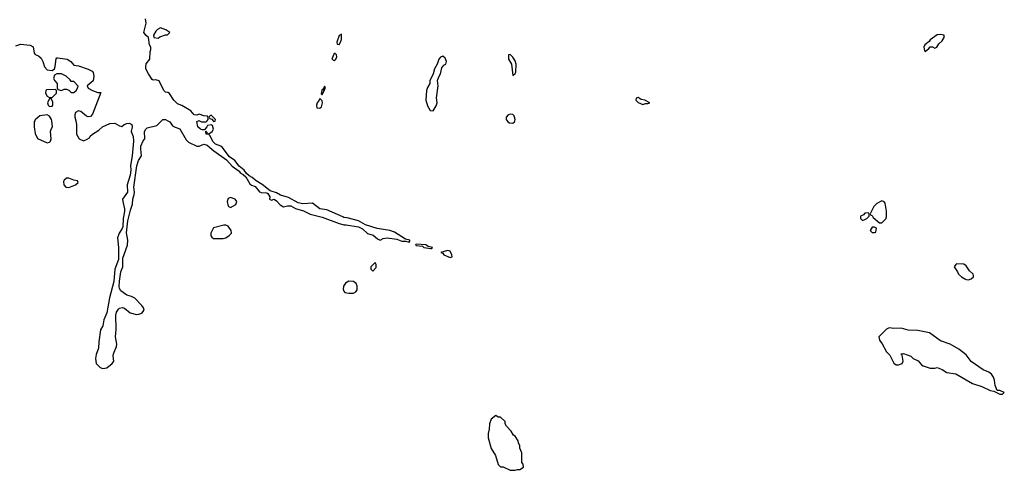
# Model space of a CAD drawing. Header units: inches. Extents: x 2293880 to 2522759, y 823965 to 1006879.
# Tile 36 of 256: x 2427322 to 2435486, y 857105 to 860837. Entities that reach past the tile are written whole.
import ezdxf

# ---------------------------------------------------------------- set-up
doc = ezdxf.new("R2010")
doc.units = ezdxf.units.IN
doc.header["$MEASUREMENT"] = 0
for name, color, linetype in [('C4825', 7, 'Continuous'), ('C4826', 7, 'Continuous'), ('C4835', 7, 'Continuous'), ('C4836', 7, 'Continuous')]:
    doc.layers.add(name, color=color, linetype=linetype)

msp = doc.modelspace()

# ---------------------------------------------------------------- linework, layer by layer
at = {"layer": 'C4825', "color": 5, "elevation": 60}
for points in [[(2427447.2, 860000), (2427442, 859990), (2427442, 859950), (2427450, 859894), (2427470, 859852), (2427550, 859818), (2427570, 859822), (2427578, 859830), (2427582, 859850), (2427578, 859910), (2427582, 859930), (2427592.7, 859950), (2427587.6, 860000)], [(2427786.4, 860000), (2427794, 859970), (2427794, 859890), (2427814, 859850), (2427850, 859834), (2427876.4, 859843.6), (2427902, 859858), (2427907.3, 859872.7), (2427926, 859890), (2427978, 859922), (2428009, 859951), (2428070, 859978.8), (2428110, 859981), (2428150, 859958), (2428170, 859952), (2428188, 859970), (2428210, 859978.8), (2428230, 859981), (2428251.3, 859970), (2428254.8, 859950), (2428247.3, 859910), (2428262, 859870), (2428264.9, 859830), (2428254.4, 859710), (2428240.4, 859630), (2428244.9, 859590), (2428238.9, 859550), (2428213.4, 859470), (2428214.9, 859410), (2428175.8, 859350), (2428176.5, 859330), (2428192.2, 859270), (2428192.1, 859247.9), (2428181.1, 859190), (2428177.5, 859122.5), (2428172.8, 859107.2), (2428145.7, 859070), (2428133.7, 859030), (2428142, 858950), (2428142, 858850), (2428110.3, 858770), (2428102, 858670), (2428066.5, 858533.5), (2428043.5, 858410), (2428019.8, 858350), (2428010, 858302), (2427992.6, 858267.4), (2427977.5, 858170), (2427975, 858115), (2427956.6, 858063.4), (2427950.1, 858030), (2427956.8, 857990), (2427990, 857955.3), (2428012.1, 857947.9), (2428045.2, 857954.8), (2428088.5, 857990), (2428103.6, 858010), (2428097.3, 858050), (2428099.9, 858070), (2428124.2, 858130), (2428126.8, 858150), (2428116.8, 858210), (2428121, 858270), (2428119, 858390), (2428125.7, 858414.3), (2428141.3, 858438.7), (2428150, 858449), (2428173.8, 858453.8), (2428190, 858446.7), (2428237.3, 858410), (2428290, 858396), (2428310, 858396.9), (2428334.4, 858405.6), (2428353, 858430), (2428348.2, 858450), (2428335.4, 858470), (2428277.6, 858530), (2428250, 858544), (2428210, 858556.3), (2428161.7, 858590), (2428149.9, 858609.9), (2428146.6, 858626.6), (2428148.6, 858671.4), (2428161.4, 858750), (2428177.2, 858790), (2428178.4, 858861.6), (2428216.2, 858970), (2428219.6, 859010), (2428208.3, 859071.7), (2428219.7, 859170), (2428239.8, 859260.2), (2428258, 859310), (2428259.1, 859350), (2428271.1, 859390), (2428273.7, 859410), (2428269.7, 859450), (2428293.5, 859626.5), (2428308.3, 859671.7), (2428333.2, 859710), (2428326.2, 859766.2), (2428327.6, 859790), (2428345.8, 859834.2), (2428359, 859850), (2428357, 859910), (2428368.1, 859931.9), (2428379.6, 859940.4), (2428458.4, 859961.6), (2428498.5, 860000)], [(2428551, 860000), (2428566, 859990), (2428590, 859958), (2428610, 859946), (2428650, 859932), (2428702.5, 859842.5), (2428722.5, 859822.5), (2428790, 859790.4), (2428810, 859790.4), (2428850, 859806), (2428877.2, 859797.2), (2428930.7, 859750), (2429037, 859677), (2429084.8, 859624.8), (2429142.4, 859582.4), (2429150.8, 859570), (2429175.5, 859555.5), (2429196.3, 859536.3), (2429230, 859478), (2429245.4, 859465.4), (2429275.2, 859455.2), (2429310.5, 859410.5), (2429324.9, 859404.9), (2429370, 859402.8), (2429378.5, 859398.5), (2429396, 859370), (2429394, 859350), (2429410, 859342), (2429432, 859350), (2429450, 859338), (2429483, 859303), (2429508, 859288), (2429543.5, 859296.5), (2429570, 859294.4), (2429610, 859272.4), (2429675.1, 859255.1), (2429730, 859226.4), (2429830, 859201.6), (2429972, 859150), (2430000, 859142)], [(2430000, 859203.8), (2429870, 859261.2), (2429809.4, 859269.4), (2429750, 859317.2), (2429670, 859312.3), (2429630, 859320.7), (2429550, 859363.6), (2429483.3, 859383.3), (2429450, 859402), (2429399.3, 859419.3), (2429333.5, 859473.5), (2429283.5, 859503.5), (2429250.9, 859530.9), (2429223.6, 859543.6), (2429202, 859562), (2429182.7, 859590), (2429142.9, 859622.9), (2429105.2, 859670), (2429062, 859702), (2429000.5, 859780.5), (2428990, 859789.4), (2428945.8, 859805.8), (2428926.3, 859826.3), (2428899, 859879), (2428888.7, 859888.7), (2428868.7, 859890), (2428866, 859914), (2428874, 859906), (2428874, 859894), (2428890, 859892), (2428918, 859910), (2428928, 859930), (2428922, 859962), (2428910, 859966), (2428878, 859962), (2428874, 859950), (2428854, 859926), (2428836, 859924), (2428822, 859930), (2428799, 859950), (2428790, 859994), (2428805, 860000)], [(2428814, 860000), (2428830, 859992), (2428867.3, 859992.7), (2428875.2, 860000)], [(2428925.2, 860000), (2428930, 859994), (2428942, 859998), (2428942.7, 860000)]]:
    msp.add_lwpolyline(points, dxfattribs=at)
for points in [[(2427730, 859526), (2427710, 859526), (2427690, 859508), (2427684, 859496), (2427687.3, 859470), (2427704.7, 859450), (2427730, 859448.2), (2427786, 859470), (2427806, 859490), (2427802, 859502), (2427770, 859508)], [(2429070, 859365.2), (2429050, 859355.3), (2429042, 859330), (2429050, 859292), (2429070, 859282), (2429113.2, 859306.8), (2429122, 859330), (2429108.7, 859350)], [(2429030, 859135.3), (2429014, 859134), (2428930, 859114), (2428907.3, 859070), (2428907.3, 859047.3), (2428915.3, 859035.3), (2428930, 859024.7), (2429010, 859026), (2429030, 859031.3), (2429058, 859050), (2429078, 859070), (2429075.3, 859090), (2429050, 859128)]]:
    msp.add_lwpolyline(points, close=True, dxfattribs=at)
at = {"layer": 'C4826', "color": 5, "elevation": 60}
for points in [[(2428875.2, 860000), (2428886, 860010), (2428886, 860030), (2428878, 860038), (2428850, 860042), (2428810, 860055.3), (2428790, 860046), (2428770, 860048), (2428742, 860082), (2428666.3, 860126.3), (2428630, 860140.9), (2428599.3, 860170), (2428564.7, 860224.7), (2428550, 860235.3), (2428530, 860238), (2428518, 860250), (2428478, 860330), (2428450, 860338), (2428430, 860335.3), (2428421.2, 860341.2), (2428389.5, 860389.5), (2428369.2, 860430), (2428366.6, 860446.6), (2428370, 860471), (2428401.2, 860510), (2428402.7, 860570), (2428409, 860590), (2428408.9, 860608.9), (2428399, 860630), (2428389.4, 860689.4), (2428370, 860705.2), (2428352.7, 860730), (2428369.6, 860810), (2428364.4, 860844.4)], [(2427290, 860621), (2427330, 860636), (2427410, 860625.5), (2427433.8, 860613.8), (2427441.1, 860561.1), (2427451, 860550), (2427477.4, 860537.4), (2427499, 860519), (2427514.9, 860490), (2427526.4, 860446.4), (2427550, 860422.8), (2427590, 860416), (2427609.3, 860430.7), (2427617.2, 860450), (2427625.6, 860514.4), (2427630, 860522), (2427638, 860522), (2427716, 860510), (2427746.8, 860490), (2427770, 860462), (2427810, 860456.3), (2427890, 860428), (2427922.8, 860410), (2427930, 860401), (2427937.6, 860370), (2427930.3, 860329.7), (2427881, 860290), (2427890.8, 860270), (2427926, 860250), (2427970, 860234.8), (2427994, 860234), (2427925.8, 860054.2), (2427910, 860035.1), (2427890, 860031.8), (2427877.2, 860037.2), (2427830, 860077), (2427810, 860082.7), (2427786, 860070), (2427778.8, 860050), (2427778.8, 860030), (2427786.4, 860000)], [(2427587.6, 860000), (2427586.6, 860010), (2427570, 860039), (2427550, 860049.2), (2427490, 860042), (2427451.6, 860008.4), (2427447.2, 860000)], [(2428498.5, 860000), (2428510, 860011), (2428530, 860010.7), (2428550, 860000.7), (2428551, 860000)], [(2428805, 860000), (2428810, 860002), (2428814, 860000)], [(2428942.7, 860000), (2428946, 860010), (2428910, 860046), (2428898, 860042), (2428894, 860030), (2428898, 860018), (2428914, 860014), (2428925.2, 860000)]]:
    msp.add_lwpolyline(points, dxfattribs=at)
for points in [[(2428490, 860768.7), (2428464.5, 860755.5), (2428450, 860742), (2428432, 860710), (2428434, 860690), (2428470, 860684.7), (2428484, 860696), (2428530, 860712), (2428547.3, 860712.7), (2428566, 860730), (2428532.9, 860752.9)], [(2429990, 860718), (2429970, 860706), (2429952, 860650), (2429954, 860634), (2429970, 860632), (2429982, 860650), (2429990, 860674)], [(2429938, 860558), (2429930, 860558), (2429927.1, 860552.9), (2429911.3, 860510), (2429930, 860498.8), (2429944, 860510), (2429952.7, 860530), (2429950, 860546)], [(2427630, 860388.7), (2427610, 860378), (2427602, 860350), (2427612, 860330), (2427632, 860310), (2427632.7, 860272.7), (2427638, 860258), (2427670, 860252), (2427690, 860262), (2427710, 860262), (2427730, 860254), (2427750, 860234), (2427770, 860234), (2427790, 860252), (2427802, 860270), (2427806, 860286), (2427770, 860326), (2427750, 860326), (2427740.4, 860340.4), (2427706, 860370), (2427670, 860388)], [(2427618, 860258), (2427543.5, 860256.5), (2427538, 860250), (2427536, 860230), (2427550, 860204.7), (2427570, 860192), (2427590, 860192), (2427626, 860230), (2427626, 860250)], [(2429850, 860286), (2429839.6, 860260.4), (2429830, 860258), (2429826, 860250), (2429822, 860222), (2429830, 860214), (2429846, 860250), (2429842, 860258), (2429850, 860254), (2429855.3, 860270), (2429856.4, 860276.4)], [(2427570, 860186), (2427552, 860150), (2427558, 860130), (2427570, 860118), (2427590, 860122), (2427598, 860130), (2427596.4, 860156.4), (2427582, 860182)], [(2429810, 860186), (2429804.7, 860170), (2429787.3, 860150), (2429782.8, 860130), (2429786.4, 860106.4), (2429810, 860104.7), (2429823.1, 860116.9), (2429833.2, 860150), (2429830, 860166)]]:
    msp.add_lwpolyline(points, close=True, dxfattribs=at)
at = {"layer": 'C4835', "color": 5, "elevation": 60}
for points in [[(2431363.9, 860000), (2431370, 859992.2), (2431383.5, 859983.5), (2431410, 859979.5), (2431423.6, 859990), (2431426.7, 860000)], [(2430000, 859142), (2430010, 859139.1), (2430030, 859139.1), (2430130, 859120.5), (2430164.9, 859104.9), (2430206.2, 859066.2), (2430253.2, 859053.2), (2430290, 859021), (2430310, 859011.3), (2430336.5, 859023.5), (2430370, 859030.8), (2430450, 859018.8), (2430490, 859003), (2430522.8, 859002.8), (2430550, 858994), (2430558, 859002), (2430558, 859010), (2430520.2, 859020.2), (2430430, 859077.2), (2430392.1, 859092.1), (2430286.8, 859106.8), (2430190, 859138), (2430130, 859172.3), (2430036.6, 859196.6), (2430010, 859199.3), (2430000, 859203.8)]]:
    msp.add_lwpolyline(points, dxfattribs=at)
for points in [[(2434470, 859338), (2434430, 859315.3), (2434404.7, 859290), (2434374, 859230), (2434378, 859218), (2434390, 859214), (2434399.6, 859199.6), (2434450, 859154), (2434470, 859154), (2434506, 859190), (2434508, 859210), (2434508, 859250), (2434497.2, 859317.2), (2434490, 859328)], [(2434356.4, 859236.4), (2434330, 859235.3), (2434318, 859222), (2434294, 859210), (2434294, 859190), (2434310, 859174), (2434330, 859182), (2434346, 859190), (2434366, 859210), (2434366, 859230)], [(2434410, 859118), (2434390, 859118), (2434374, 859090), (2434390, 859074), (2434410, 859074), (2434422, 859078), (2434426, 859110)], [(2430610, 858978), (2430605.4, 858974.6), (2430604.7, 858970), (2430610, 858967.7), (2430662, 858962), (2430674, 858950), (2430730, 858942), (2430738, 858942), (2430746, 858950), (2430710, 858958), (2430690, 858973.2)], [(2430870, 858925.2), (2430814, 858910), (2430830, 858902), (2430838, 858890), (2430890, 858866.8), (2430908, 858872), (2430905.2, 858890), (2430890, 858919)], [(2430270, 858826), (2430234, 858790), (2430234, 858770), (2430250, 858754), (2430276.4, 858783.6), (2430278, 858810)], [(2435090, 858814.5), (2435082.8, 858810), (2435071.3, 858790), (2435098, 858750), (2435106, 858730), (2435130, 858706.8), (2435158, 858690), (2435170, 858684), (2435190, 858683), (2435210, 858690.7), (2435230, 858708), (2435230, 858718), (2435226.6, 858730), (2435197.5, 858757.5), (2435170, 858798), (2435150, 858811.3)], [(2430050, 858672), (2430024.5, 858655.5), (2430005.7, 858630), (2430003.9, 858603.9), (2430008.4, 858588.4), (2430018.5, 858578.5), (2430050, 858570.6), (2430089.2, 858570.8), (2430110, 858582), (2430119.3, 858600.7), (2430121.2, 858630), (2430112.9, 858652.9), (2430089.5, 858669.5)], [(2434530, 858284), (2434510, 858274), (2434444.7, 858210), (2434450, 858182), (2434473.4, 858153.4), (2434510, 858084.7), (2434537.3, 858057.3), (2434570, 857992), (2434590, 857978), (2434610, 857978), (2434638, 857990), (2434648, 858010), (2434638, 858058), (2434628, 858070), (2434650, 858071.3), (2434712, 858050), (2434730, 858032), (2434771.1, 858011.1), (2434799.6, 857979.6), (2434814, 857970), (2434870, 857951.3), (2434910, 857951.3), (2434930, 857956), (2434970, 857941), (2435010, 857914.8), (2435083.5, 857903.5), (2435223.4, 857823.4), (2435299.3, 857799.3), (2435370, 857766.8), (2435399.8, 857759.8), (2435450, 857734), (2435470, 857734), (2435486, 857750), (2435450, 857766), (2435426, 857766), (2435410, 857806), (2435405.2, 857850), (2435397, 857877), (2435380.2, 857900.2), (2435358.6, 857918.6), (2435310, 857937.2), (2435210, 858005.2), (2435170, 858062), (2435110, 858109), (2435038, 858150), (2434958, 858178), (2434864.7, 858244.7), (2434770, 858263.7), (2434690, 858264.5), (2434630, 858282), (2434570, 858279.5)], [(2431270, 857558), (2431230, 857528), (2431218, 857490), (2431215.3, 857444.7), (2431206.8, 857410), (2431207.5, 857372.5), (2431230, 857284.7), (2431268.5, 857228.5), (2431290, 857154), (2431310, 857134), (2431330, 857134), (2431390, 857104.7), (2431430, 857104.7), (2431450, 857112), (2431470, 857112), (2431498, 857130), (2431496.4, 857156.4), (2431486, 857170), (2431486, 857250), (2431468.4, 857288.4), (2431468, 857310), (2431458, 857330), (2431455.3, 857350), (2431430, 857386), (2431416.4, 857396.4), (2431398, 857430), (2431358, 857470), (2431346, 857490), (2431346, 857510), (2431310, 857546), (2431290, 857546)]]:
    msp.add_lwpolyline(points, close=True, dxfattribs=at)
at = {"layer": 'C4836', "color": 5, "elevation": 60}
for points in [[(2434955.1, 860715.1), (2434930, 860712), (2434872, 860670), (2434862.8, 860657.2), (2434826, 860630), (2434818, 860610), (2434823.6, 860583.6), (2434830, 860574), (2434860.4, 860599.6), (2434870, 860614), (2434890, 860614), (2434910, 860602), (2434926, 860610), (2434943.1, 860636.9), (2434970, 860662), (2434988.7, 860690), (2434988, 860708)], [(2430830, 860535.3), (2430810, 860528), (2430798, 860510), (2430784.7, 860470), (2430761, 860430), (2430750.7, 860389.3), (2430722, 860330), (2430722, 860310), (2430703.5, 860276.5), (2430694.8, 860250), (2430690.7, 860170), (2430704, 860124), (2430725.4, 860085.4), (2430750, 860082), (2430774.9, 860125.1), (2430783.7, 860150), (2430778.4, 860190), (2430791, 860290), (2430786.8, 860333.2), (2430796.6, 860363.4), (2430811.6, 860390), (2430822.5, 860437.5), (2430840.1, 860459.9), (2430856, 860470), (2430861.2, 860490), (2430850, 860519)], [(2431390, 860548), (2431374, 860546), (2431376, 860510), (2431398.8, 860470), (2431410, 860374), (2431430, 860392), (2431436, 860404), (2431439.3, 860470), (2431430, 860495.3), (2431410, 860528)], [(2432450, 860192.7), (2432432.7, 860187.3), (2432432, 860170), (2432450, 860152), (2432470, 860142), (2432490, 860134), (2432510, 860142), (2432530, 860142), (2432546, 860150), (2432506, 860170), (2432475.3, 860175.3)]]:
    msp.add_lwpolyline(points, close=True, dxfattribs=at)
msp.add_lwpolyline([(2431426.7, 860000), (2431429.7, 860010), (2431421.1, 860041.1), (2431411.7, 860051.7), (2431395.3, 860055.3), (2431371.4, 860048.6), (2431355.3, 860030), (2431356, 860010), (2431363.9, 860000)], dxfattribs=at)

doc.saveas('drawing.dxf')
